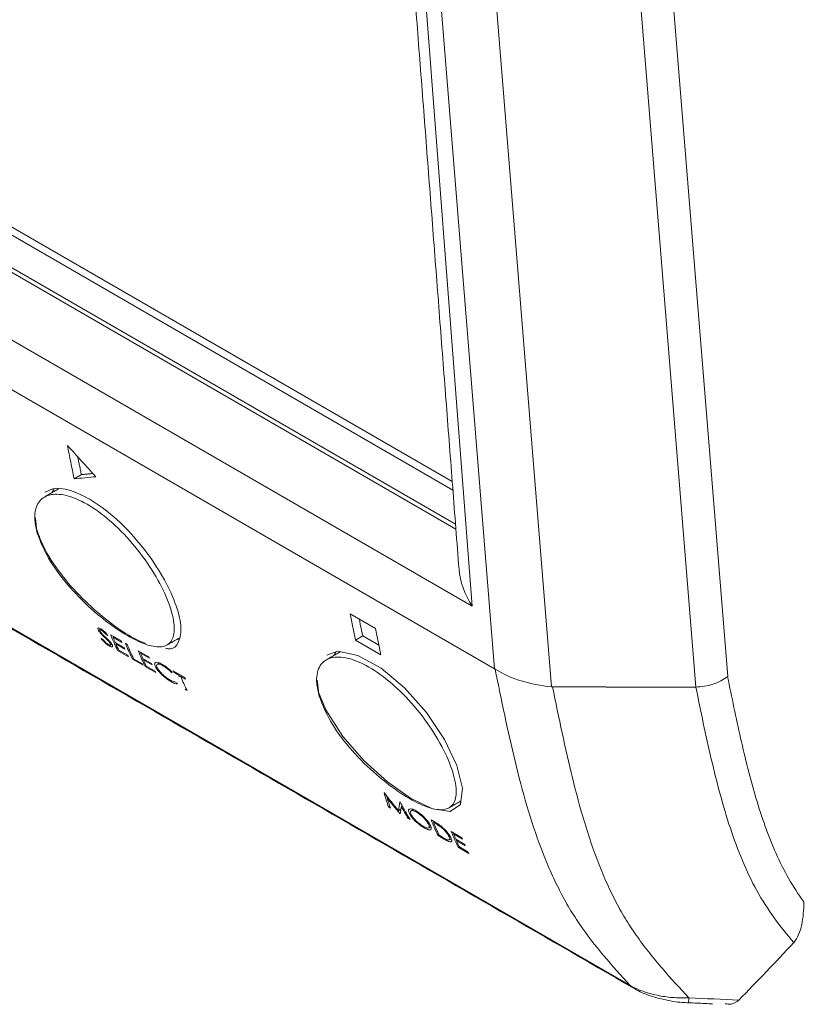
# Model space of a CAD drawing. Header units: millimetres. Extents: x 114 to 390, y 38 to 250.
# Tile 3 of 22: x 279 to 299, y 56 to 81. Entities that reach past the tile are written whole.
import ezdxf

# ---------------------------------------------------------------- set-up
doc = ezdxf.new("R2010")
doc.units = ezdxf.units.MM

msp = doc.modelspace()

# ---------------------------------------------------------------- linework, layer by layer
at = {"color": 7, "linetype": 'Continuous', "lineweight": 15}
for p, q in [((265.5366, 83.5198), (290.0526, 69.367)), ((265.7134, 83.6218), (290.0361, 69.5806)), ((289.2247, 83.5225), (290.5387, 66.4521)), ((291.0986, 64.8849), (289.6102, 83.3)), ((264.7268, 83.0523), (290.1279, 68.3885)), ((264.8295, 83.1116), (290.1183, 68.5127)), ((291.0287, 82.9326), (292.524, 64.4312)), ((295.4853, 82.7621), (296.9459, 64.6905)), ((296.1451, 64.4275), (294.6747, 82.6206)), ((290.5387, 66.4521), (263.3151, 82.168)), ((291.0986, 64.8849), (262.9557, 81.1314)), ((266.0401, 73.3773), (294.5026, 56.9463)), ((280.7334, 69.7527), (280.5525, 69.6482)), ((288.1116, 65.8943), (287.4747, 66.2619)), ((281.2224, 65.8874), (281.1597, 65.8511)), ((281.2395, 65.7782), (281.2218, 65.768)), ((281.3331, 65.6835), (281.3175, 65.6745)), ((281.7371, 65.5824), (281.468, 65.7377)), ((281.5516, 65.6895), (281.5277, 65.6757)), ((281.5277, 65.6757), (281.7508, 65.5468)), ((287.7898, 65.7084), (287.6089, 65.6039)), ((288.1968, 65.4734), (287.7898, 65.7084)), ((281.46, 65.4806), (281.4271, 65.4616)), ((281.4758, 65.5332), (281.4571, 65.5224)), ((281.8054, 65.415), (281.5839, 65.5429)), ((281.6222, 65.5208), (281.5994, 65.5076)), ((281.5994, 65.5076), (281.821, 65.3797)), ((281.8842, 65.4975), (281.839, 65.5235)), ((287.6089, 65.6039), (288.2457, 65.2363)), ((281.669, 65.3584), (281.6436, 65.3437)), ((281.6436, 65.3437), (281.9129, 65.1883)), ((281.8954, 65.2232), (281.6718, 65.3524)), ((282.4279, 65.1836), (282.1588, 65.3389)), ((282.2424, 65.2907), (282.2185, 65.2769)), ((282.2185, 65.2769), (282.4416, 65.148)), ((282.0401, 65.1443), (282.0146, 65.1296)), ((282.0146, 65.1296), (282.284, 64.9741)), ((282.2664, 65.0091), (282.0427, 65.1382)), ((282.4962, 65.0162), (282.2747, 65.1442)), ((282.313, 65.122), (282.2902, 65.1088)), ((282.2902, 65.1088), (282.5118, 64.9809)), ((282.3598, 64.9596), (282.3344, 64.9449)), ((282.3344, 64.9449), (282.6037, 64.7895)), ((282.5862, 64.8245), (282.3626, 64.9536)), ((282.632, 64.9333), (282.6039, 64.9171)), ((283.3297, 64.663), (283.0355, 64.8328)), ((283.0739, 64.8107), (283.05, 64.7969)), ((283.05, 64.7969), (283.1772, 64.7234)), ((283.2011, 64.7372), (283.1772, 64.7234)), ((283.2462, 64.7112), (283.2223, 64.6974)), ((283.2223, 64.6974), (283.3442, 64.627)), ((283.0028, 64.5796), (282.9789, 64.5658)), ((283.3651, 64.3805), (283.3386, 64.3652)), ((283.3386, 64.3652), (283.3837, 64.3392)), ((288.3343, 61.7739), (288.3284, 61.7773)), ((288.4213, 61.6638), (288.4017, 61.6525)), ((288.7314, 61.5447), (288.725, 61.5483)), ((288.4713, 61.4387), (288.4397, 61.4205)), ((288.4397, 61.4205), (288.4859, 61.3938)), ((288.7485, 61.3632), (288.6868, 61.3276)), ((288.734, 61.2669), (288.7199, 61.2587)), ((288.7199, 61.2587), (288.7318, 61.2518)), ((288.7832, 61.4488), (288.7592, 61.4349)), ((289.0025, 61.2541), (288.9736, 61.2374)), ((288.9543, 61.1489), (288.9322, 61.1361)), ((288.9322, 61.1361), (288.9769, 61.1103)), ((289.6086, 61.0383), (289.5049, 61.0981)), ((289.5885, 61.0499), (289.5646, 61.0361)), ((289.5646, 61.0361), (289.6137, 61.0077)), ((289.706, 60.7188), (289.6805, 60.7041)), ((290.2793, 60.6511), (290.0102, 60.8064)), ((290.0938, 60.7582), (290.0699, 60.7444)), ((290.0699, 60.7444), (290.293, 60.6155)), ((289.6805, 60.7041), (289.8345, 60.6152)), ((289.7524, 60.6875), (289.7087, 60.7128)), ((289.8574, 60.6284), (289.8345, 60.6152)), ((290.3476, 60.4837), (290.1261, 60.6116)), ((290.1644, 60.5895), (290.1416, 60.5763)), ((290.1416, 60.5763), (290.3632, 60.4484)), ((290.2112, 60.4271), (290.1858, 60.4124)), ((290.1858, 60.4124), (290.4551, 60.257)), ((290.4376, 60.2919), (290.214, 60.4211))]:
    msp.add_line(p, q, dxfattribs=at)
at = {"color": 7, "linetype": 'Continuous', "lineweight": 15, "flags": 128}
msp.add_lwpolyline([(286.8909, 65.227), (287.1621, 65.3249), (287.6694, 65.2205), (288.2497, 64.9005), (288.8407, 64.4058), (289.3864, 63.7901), (289.8375, 63.1168), (290.1521, 62.4581), (290.2965, 61.8897), (290.2449, 61.4851), (289.9852, 61.3051), (289.5425, 61.3715), (288.9924, 61.6427), (288.4084, 62.054), (287.827, 62.5744), (287.2877, 63.1891), (286.8635, 63.856), (286.6851, 64.2958), (286.6851, 64.2958)], dxfattribs=at)
at = {"color": 7, "linetype": 'Continuous', "lineweight": 15}
msp.add_arc((302.4741, 56.3233), 6.5127, 177.23934, 178.33022, dxfattribs=at)
msp.add_arc((302.4741, 56.3233), 6.5127, 177.23934, 178.33022, dxfattribs=at)
msp.add_ellipse((291.2433, 66.9281), major_axis=(-0.7533, 1.1962), ratio=0.6012911, start_param=0.8509107, end_param=1.5901043, dxfattribs=at)
for points, degree in [([(288.9336, 83.9033), (290.2058, 67.3761)], 1), ([(266.123, 73.31), (294.5855, 56.879)], 1), ([(280.3825, 70.4849), (280.4379, 70.2046), (280.4942, 69.9253), (280.5525, 69.6482)], 3), ([(280.3825, 70.4849), (280.6203, 70.2234), (280.8584, 69.962), (281.0969, 69.7009)], 3), ([(280.6422, 70.1998), (280.7334, 69.7527)], 1), ([(281.0969, 69.7009), (280.9149, 69.6831), (280.7334, 69.6655), (280.5525, 69.6482)], 3), ([(280.7334, 69.7527), (281.0241, 69.7807)], 1), ([(280.158, 69.3932), (279.8103, 69.1925)], 1), ([(280.0018, 69.303), (280.042, 69.3893)], 1), ([(279.614, 68.3778), (279.5787, 68.6814)], 1), ([(287.4747, 66.2619), (287.5186, 66.0416), (287.5631, 65.8221), (287.6089, 65.6039)], 3), ([(287.7898, 65.7084), (287.7036, 66.1298)], 1), ([(281.2315, 65.8816), (281.198, 65.8623)], 1), ([(281.2218, 65.768), (281.251, 65.7365), (281.2844, 65.7054), (281.3175, 65.6745)], 3), ([(281.3575, 65.7349), (281.3712, 65.7293), (281.385, 65.7238), (281.3988, 65.7182)], 3), ([(281.468, 65.7377), (281.5224, 65.6021), (281.5809, 65.4708), (281.6436, 65.3437)], 3), ([(281.5839, 65.5429), (281.5647, 65.5867), (281.5459, 65.631), (281.5277, 65.6757)], 3), ([(282.8865, 65.4836), (283.1852, 65.6561)], 1), ([(288.1116, 65.8943), (288.1554, 65.674), (288.2, 65.4545), (288.2457, 65.2363)], 3), ([(281.2688, 65.6283), (281.2561, 65.6326), (281.2435, 65.637), (281.2308, 65.6414)], 3), ([(281.464, 65.4806), (281.4991, 65.5009)], 1), ([(281.6718, 65.3524), (281.647, 65.4034), (281.6229, 65.4552), (281.5994, 65.5076)], 3), ([(281.7508, 65.5468), (281.7462, 65.5586), (281.7416, 65.5705), (281.7371, 65.5824)], 3), ([(281.821, 65.3797), (281.8158, 65.3914), (281.8106, 65.4032), (281.8054, 65.415)], 3), ([(281.839, 65.5235), (281.8934, 65.388), (281.9519, 65.2566), (282.0146, 65.1296)], 3), ([(282.0427, 65.1382), (281.9864, 65.2544), (281.9336, 65.3742), (281.8842, 65.4975)], 3), ([(283.1811, 65.6245), (283.1413, 65.6308)], 1), ([(281.9129, 65.1883), (281.907, 65.1999), (281.9012, 65.2116), (281.8954, 65.2232)], 3), ([(282.1588, 65.3389), (282.2132, 65.2033), (282.2717, 65.072), (282.3344, 64.9449)], 3), ([(282.2747, 65.1442), (282.2555, 65.1879), (282.2367, 65.2322), (282.2185, 65.2769)], 3), ([(282.4416, 65.148), (282.437, 65.1599), (282.4324, 65.1717), (282.4279, 65.1836)], 3), ([(287.2291, 65.3112), (286.8814, 65.1104)], 1), ([(287.0729, 65.221), (287.1131, 65.3072)], 1), ([(282.284, 64.9741), (282.2781, 64.9857), (282.2722, 64.9974), (282.2664, 65.0091)], 3), ([(282.3626, 64.9536), (282.3378, 65.0046), (282.3136, 65.0564), (282.2902, 65.1088)], 3), ([(282.5118, 64.9809), (282.5065, 64.9927), (282.5014, 65.0044), (282.4962, 65.0162)], 3), ([(282.6929, 65.0314), (282.6368, 64.999)], 1), ([(282.6037, 64.7895), (282.5978, 64.8011), (282.592, 64.8128), (282.5862, 64.8245)], 3), ([(282.999, 64.7873), (283.0024, 64.7937), (283.0058, 64.8001), (283.0093, 64.8066)], 3), ([(283.0355, 64.8328), (283.0403, 64.8208), (283.0451, 64.8088), (283.05, 64.7969)], 3), ([(283.1772, 64.7234), (283.1933, 64.6877)], 1), ([(283.3837, 64.3392), (283.3264, 64.4551), (283.2726, 64.5744), (283.2223, 64.6974)], 3), ([(291.1118, 64.8769), (291.1073, 64.8797), (291.1029, 64.8824), (291.0986, 64.8849)], 3), ([(283.1464, 64.5041), (283.1304, 64.5207), (283.1144, 64.5373), (283.0984, 64.5539)], 3), ([(283.3442, 64.627), (283.3393, 64.639), (283.3345, 64.6509), (283.3297, 64.663)], 3), ([(286.6851, 64.2958), (286.6498, 64.5994)], 1), ([(292.524, 64.4312), (292.5336, 64.4306), (292.5433, 64.4301), (292.5529, 64.4296)], 3), ([(292.5529, 64.4296), (292.5433, 64.4301), (292.5336, 64.4306), (292.524, 64.4312)], 3), ([(292.5529, 64.4297), (293.7504, 64.429), (294.948, 64.4282), (296.1455, 64.4275)], 3), ([(296.1455, 64.4275), (294.948, 64.428), (293.7505, 64.4288), (292.5529, 64.4296)], 3), ([(288.3284, 61.7773), (288.3611, 61.6543), (288.3982, 61.5353), (288.4397, 61.4205)], 3), ([(288.6868, 61.3276), (288.567, 61.4732), (288.4496, 61.622), (288.3343, 61.7739)], 3), ([(288.4859, 61.3938), (288.4555, 61.4778), (288.4274, 61.564), (288.4017, 61.6525)], 3), ([(288.4017, 61.6525), (288.506, 61.5187), (288.612, 61.3874), (288.7199, 61.2587)], 3), ([(288.725, 61.5483), (288.7089, 61.4724), (288.6961, 61.3988), (288.6868, 61.3276)], 3), ([(289.9576, 61.4016), (290.2562, 61.574)], 1), ([(290.2522, 61.5425), (290.2124, 61.5487)], 1), ([(288.7318, 61.2518), (288.7385, 61.3111), (288.7476, 61.3721), (288.7592, 61.4349)], 3), ([(289.0596, 61.3558), (289.005, 61.3244)], 1), ([(289.5049, 61.0981), (289.5593, 60.9625), (289.6178, 60.8312), (289.6805, 60.7041)], 3), ([(289.7087, 60.7128), (289.6578, 60.8176), (289.6098, 60.9254), (289.5646, 61.0361)], 3), ([(289.446, 60.898), (289.5007, 60.9295)], 1), ([(290.0102, 60.8064), (290.0646, 60.6708), (290.1231, 60.5395), (290.1858, 60.4124)], 3), ([(290.1261, 60.6116), (290.1069, 60.6554), (290.0881, 60.6997), (290.0699, 60.7444)], 3), ([(289.9614, 60.5968), (290.0102, 60.625)], 1), ([(290.214, 60.4211), (290.1892, 60.4721), (290.165, 60.5239), (290.1416, 60.5763)], 3), ([(290.293, 60.6155), (290.2884, 60.6273), (290.2838, 60.6392), (290.2793, 60.6511)], 3), ([(290.3632, 60.4484), (290.358, 60.4601), (290.3528, 60.4719), (290.3476, 60.4837)], 3), ([(290.4551, 60.257), (290.4492, 60.2686), (290.4434, 60.2803), (290.4376, 60.2919)], 3), ([(295.9689, 56.6369), (296.3872, 56.6176), (296.8055, 56.5986), (297.2238, 56.5797)], 3), ([(295.9689, 56.6369), (296.3872, 56.6176), (296.8055, 56.5986), (297.2238, 56.5797)], 3)]:
    msp.add_open_spline(points, degree=degree, dxfattribs=at)
for points, knots in [([(279.8199, 69.309), (279.9027, 69.3525), (280.0953, 69.4537), (280.5842, 69.3369), (281.1735, 69.0152), (281.7792, 68.5067), (282.3357, 67.8765), (282.7948, 67.1874), (283.1125, 66.5162), (283.2618, 65.9332), (283.1968, 65.5427), (283.0496, 65.3615), (282.8714, 65.393), (282.8493, 65.3969)], [0, 0, 0, 0, 0.075069, 0.1743687, 0.2716867, 0.3682135, 0.465224, 0.5638701, 0.6650531, 0.7693322, 0.8765227, 0.9846612, 1, 1, 1, 1]), ([(279.6278, 68.2837), (279.7076, 68.0786), (279.8671, 67.6684), (280.3624, 66.9949), (280.9676, 66.3756), (281.6019, 65.8772), (282.1621, 65.5529), (282.6044, 65.4111), (282.916, 65.4534), (283.0782, 65.6947), (283.0637, 66.141), (282.8566, 66.7536), (282.4735, 67.4461), (281.9612, 68.117), (281.3819, 68.6814), (280.7999, 69.0799), (280.2754, 69.2779), (279.8599, 69.262), (279.6019, 69.0355), (279.5345, 68.6806), (279.6018, 68.3945), (279.6278, 68.2837)], [0, 0, 0, 0, 0.0572754, 0.1145486, 0.1715631, 0.2257926, 0.2761616, 0.3247498, 0.3747375, 0.428066, 0.4844606, 0.5418672, 0.5983615, 0.6531602, 0.7063129, 0.7582338, 0.8095318, 0.8608998, 0.912993, 0.9663325, 1, 1, 1, 1]), ([(282.3402, 65.5183), (282.2047, 65.5786), (281.9013, 65.7136), (281.3325, 66.123), (280.7318, 66.6568), (280.1832, 67.2824), (279.7933, 67.8835), (279.6664, 68.2334), (279.614, 68.3778)], [0, 0, 0, 0, 0.1386193, 0.3103374, 0.4832369, 0.6666868, 0.8624022, 1, 1, 1, 1]), ([(281.2229, 65.8871), (281.2066, 65.8963), (281.1913, 65.9036), (281.1673, 65.9099), (281.1584, 65.9091), (281.1471, 65.9019), (281.1449, 65.8951), (281.1477, 65.8763), (281.1529, 65.8641), (281.1597, 65.8511)], [0, 0, 0, 0, 0.25, 0.25, 0.5, 0.5, 0.75, 0.75, 1, 1, 1, 1]), ([(281.1597, 65.8511), (281.1642, 65.8431), (281.1691, 65.8348), (281.1751, 65.826), (281.1805, 65.8181), (281.1866, 65.8098), (281.1933, 65.8014), (281.202, 65.7905), (281.2116, 65.7793), (281.2218, 65.768)], [0, 0, 0, 0, 0.0000845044, 0.0000845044, 0.0000845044, 0.00016070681, 0.00016070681, 0.00016070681, 0.00025920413, 0.00025920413, 0.00025920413, 0.00025920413]), ([(281.2032, 65.8276), (281.1995, 65.835), (281.196, 65.8423), (281.1933, 65.854), (281.1938, 65.8587), (281.1994, 65.8639), (281.2044, 65.8645), (281.2186, 65.861), (281.2278, 65.8564), (281.2374, 65.8511)], [0, 0, 0, 0, 0.25, 0.25, 0.5, 0.5, 0.75, 0.75, 1, 1, 1, 1]), ([(281.2515, 65.764), (281.2415, 65.7753), (281.2319, 65.7864), (281.2153, 65.808), (281.2087, 65.8181), (281.2032, 65.8276)], [0, 0, 0, 0, 0.5, 0.5, 1, 1, 1, 1]), ([(281.3988, 65.7182), (281.3775, 65.747), (281.3533, 65.7775), (281.3069, 65.8237), (281.29, 65.839), (281.2561, 65.8661), (281.2389, 65.8777), (281.2229, 65.8871)], [0, 0, 0, 0, 0.5, 0.5, 0.75, 0.75, 1, 1, 1, 1]), ([(281.2374, 65.8511), (281.2483, 65.8444), (281.2598, 65.8365), (281.2829, 65.8175), (281.2942, 65.807), (281.3257, 65.7757), (281.3427, 65.7547), (281.3575, 65.7349)], [0, 0, 0, 0, 0.25, 0.25, 0.5, 0.5, 1, 1, 1, 1]), ([(281.3398, 65.6771), (281.3322, 65.6843), (281.3246, 65.6914), (281.3171, 65.6986), (281.3058, 65.7094), (281.2946, 65.7202), (281.2836, 65.731), (281.2724, 65.742), (281.2615, 65.7531), (281.2515, 65.764)], [0, 0, 0, 0, 0.00006303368, 0.00006303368, 0.00006303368, 0.0001577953, 0.0001577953, 0.0001577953, 0.0002536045, 0.0002536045, 0.0002536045, 0.0002536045]), ([(281.3175, 65.6745), (281.3458, 65.6484), (281.374, 65.6217), (281.4115, 65.5824), (281.4227, 65.5696), (281.4428, 65.5446), (281.4504, 65.5332), (281.4571, 65.5224)], [0, 0, 0, 0, 0.5, 0.5, 0.75, 0.75, 1, 1, 1, 1]), ([(281.5004, 65.499), (281.4926, 65.5117), (281.4836, 65.5249), (281.4607, 65.5539), (281.4477, 65.5691), (281.4055, 65.615), (281.3726, 65.6464), (281.3398, 65.6771)], [0, 0, 0, 0, 0.25, 0.25, 0.5, 0.5, 1, 1, 1, 1]), ([(281.2308, 65.6414), (281.2426, 65.6262), (281.255, 65.6108), (281.2831, 65.5791), (281.299, 65.5624), (281.3338, 65.5297), (281.3528, 65.5133), (281.3906, 65.4845), (281.4095, 65.4721), (281.4271, 65.4616)], [0, 0, 0, 0, 0.25, 0.25, 0.5, 0.5, 0.75, 0.75, 1, 1, 1, 1]), ([(281.4117, 65.4953), (281.3989, 65.5029), (281.385, 65.5122), (281.3572, 65.5338), (281.3433, 65.5459), (281.3056, 65.5822), (281.2859, 65.6059), (281.2688, 65.6283)], [0, 0, 0, 0, 0.25, 0.25, 0.5, 0.5, 1, 1, 1, 1]), ([(281.4571, 65.5224), (281.4628, 65.5124), (281.4671, 65.5034), (281.4702, 65.4891), (281.4689, 65.484), (281.4611, 65.4785), (281.455, 65.4777), (281.4368, 65.4823), (281.4249, 65.4879), (281.4117, 65.4953)], [0, 0, 0, 0, 0.25, 0.25, 0.5, 0.5, 0.75, 0.75, 1, 1, 1, 1]), ([(281.4271, 65.4616), (281.4369, 65.4562), (281.4466, 65.451), (281.4637, 65.4433), (281.4715, 65.4405), (281.4923, 65.435), (281.5026, 65.4352), (281.5151, 65.4428), (281.5173, 65.4503), (281.5154, 65.4654), (281.5138, 65.4711), (281.5085, 65.4841), (281.5045, 65.4915), (281.5004, 65.499)], [0, 0, 0, 0, 0.125, 0.125, 0.25, 0.25, 0.5, 0.5, 0.75, 0.75, 0.875, 0.875, 1, 1, 1, 1]), ([(286.6989, 64.2017), (286.7786, 63.9966), (286.9382, 63.5864), (287.4335, 62.9129), (288.0386, 62.2935), (288.673, 61.7952), (289.2332, 61.4709), (289.6755, 61.329), (289.987, 61.3713), (290.1492, 61.6127), (290.1347, 62.0589), (289.9277, 62.6716), (289.5446, 63.364), (289.0323, 64.035), (288.453, 64.5994), (287.871, 64.9979), (287.3464, 65.1958), (286.9309, 65.1799), (286.673, 64.9534), (286.6056, 64.5985), (286.6728, 64.3124), (286.6989, 64.2017)], [0, 0, 0, 0, 0.0572754, 0.1145486, 0.1715631, 0.2257926, 0.2761616, 0.3247498, 0.3747375, 0.428066, 0.4844606, 0.5418672, 0.5983615, 0.6531602, 0.7063129, 0.7582338, 0.8095318, 0.8608998, 0.9129931, 0.9663325, 1, 1, 1, 1]), ([(282.767, 64.9957), (282.7466, 65.0074), (282.727, 65.0179), (282.6904, 65.0346), (282.6731, 65.0412), (282.6277, 65.0537), (282.6049, 65.0529), (282.5761, 65.0364), (282.5692, 65.0212), (282.5741, 64.9775), (282.5861, 64.9487), (282.6039, 64.9171)], [0, 0, 0, 0, 0.125, 0.125, 0.25, 0.25, 0.5, 0.5, 0.75, 0.75, 1, 1, 1, 1]), ([(282.6039, 64.9171), (282.6215, 64.8866), (282.6443, 64.8534), (282.6904, 64.7995), (282.7071, 64.7813), (282.7438, 64.7441), (282.7637, 64.7255), (282.784, 64.7072)], [0, 0, 0, 0, 0.5, 0.5, 0.75, 0.75, 1, 1, 1, 1]), ([(282.6477, 64.893), (282.6332, 64.9191), (282.6237, 64.9422), (282.6197, 64.9787), (282.6244, 64.9917), (282.6481, 65.0057), (282.6671, 65.0058), (282.7038, 64.9965), (282.7174, 64.9916), (282.7471, 64.9786), (282.7636, 64.9699), (282.7804, 64.9603)], [0, 0, 0, 0, 0.25, 0.25, 0.5, 0.5, 0.75, 0.75, 0.875, 0.875, 1, 1, 1, 1]), ([(283.0093, 64.8066), (282.9702, 64.8436), (282.9306, 64.8797), (282.8678, 64.9293), (282.8471, 64.9445), (282.8061, 64.9723), (282.7864, 64.9843), (282.767, 64.9957)], [0, 0, 0, 0, 0.5, 0.5, 0.75, 0.75, 1, 1, 1, 1]), ([(282.7804, 64.9603), (282.798, 64.9499), (282.8158, 64.9389), (282.853, 64.9131), (282.8716, 64.8991), (282.9089, 64.8693), (282.9277, 64.8533), (282.964, 64.8208), (282.9816, 64.8041), (282.999, 64.7873)], [0, 0, 0, 0, 0.25, 0.25, 0.5, 0.5, 0.75, 0.75, 1, 1, 1, 1]), ([(282.9534, 64.6053), (282.9249, 64.6221), (282.8948, 64.6415), (282.8325, 64.6879), (282.8013, 64.7139), (282.7443, 64.7676), (282.7188, 64.7951), (282.6767, 64.8467), (282.6606, 64.8707), (282.6477, 64.893)], [0, 0, 0, 0, 0.25, 0.25, 0.5, 0.5, 0.75, 0.75, 1, 1, 1, 1]), ([(282.784, 64.7072), (282.8002, 64.6929), (282.8164, 64.679), (282.8494, 64.6526), (282.866, 64.64), (282.9163, 64.6038), (282.9481, 64.5839), (282.9789, 64.5658)], [0, 0, 0, 0, 0.25, 0.25, 0.5, 0.5, 1, 1, 1, 1]), ([(291.1118, 64.8769), (291.304, 64.7548), (291.5207, 64.6576), (292.0033, 64.5077), (292.2576, 64.459), (292.524, 64.4312)], [0, 0, 0, 0, 0.5, 0.5, 1, 1, 1, 1]), ([(294.5026, 56.9463), (294.2762, 57.1904), (294.0529, 57.4371), (293.6222, 57.9499), (293.4162, 58.2153), (293.1272, 58.6375), (293.0345, 58.7821), (292.8592, 59.0798), (292.7766, 59.2329), (292.6178, 59.5483), (292.5415, 59.7108), (292.3971, 60.0426), (292.3285, 60.2124), (292.0024, 61.0762), (291.7939, 61.8119), (291.4283, 63.3233), (291.2706, 64.0998), (291.1118, 64.8769)], [0, 0, 0, 0, 0.125, 0.125, 0.25, 0.25, 0.3125, 0.3125, 0.375, 0.375, 0.4375, 0.4375, 0.5, 0.5, 0.75, 0.75, 1, 1, 1, 1]), ([(294.5026, 56.9463), (294.2762, 57.1904), (294.0529, 57.4371), (293.6222, 57.9499), (293.4162, 58.2153), (293.1272, 58.6375), (293.0345, 58.7821), (292.8592, 59.0798), (292.7766, 59.2329), (292.6178, 59.5483), (292.5415, 59.7108), (292.3971, 60.0426), (292.3285, 60.2124), (292.0024, 61.0762), (291.7939, 61.8119), (291.4283, 63.3233), (291.2706, 64.0998), (291.1118, 64.8769)], [0, 0, 0, 0, 0.125, 0.125, 0.25, 0.25, 0.3125, 0.3125, 0.375, 0.375, 0.4375, 0.4375, 0.5, 0.5, 0.75, 0.75, 1, 1, 1, 1]), ([(291.1118, 64.8769), (291.304, 64.7548), (291.5207, 64.6576), (292.0033, 64.5077), (292.2576, 64.459), (292.524, 64.4312)], [0, 0, 0, 0, 0.5, 0.5, 1, 1, 1, 1]), ([(296.9421, 64.6882), (296.8363, 64.6097), (296.709, 64.545), (296.435, 64.4553), (296.2885, 64.4303), (296.1459, 64.4275)], [0, 0, 0, 0, 0.5, 0.5, 1, 1, 1, 1]), ([(296.9421, 64.6882), (296.8363, 64.6097), (296.709, 64.545), (296.435, 64.4553), (296.2885, 64.4303), (296.1459, 64.4275)], [0, 0, 0, 0, 0.5, 0.5, 1, 1, 1, 1]), ([(296.9421, 64.6882), (297.0474, 64.1711), (297.1537, 63.6548), (297.3851, 62.6366), (297.5099, 62.1338), (297.7986, 61.1614), (297.9624, 60.6933), (298.2558, 60.0353), (298.3619, 59.8238), (298.5951, 59.4201), (298.7213, 59.2273), (298.8548, 59.0442)], [0, 0, 0, 0, 0.25, 0.25, 0.5, 0.5, 0.75, 0.75, 0.875, 0.875, 1, 1, 1, 1]), ([(296.9421, 64.6882), (297.0474, 64.1711), (297.1537, 63.6548), (297.3851, 62.6366), (297.5099, 62.1338), (297.7986, 61.1614), (297.9624, 60.6933), (298.2558, 60.0353), (298.3619, 59.8238), (298.5951, 59.4201), (298.7213, 59.2273), (298.8548, 59.0442)], [0, 0, 0, 0, 0.25, 0.25, 0.5, 0.5, 0.75, 0.75, 0.875, 0.875, 1, 1, 1, 1]), ([(283.0984, 64.5539), (283.0821, 64.5536), (283.0632, 64.5561), (283.0264, 64.5689), (283.0131, 64.5744), (282.9845, 64.5881), (282.9691, 64.5965), (282.9534, 64.6053)], [0, 0, 0, 0, 0.5, 0.5, 0.75, 0.75, 1, 1, 1, 1]), ([(282.9789, 64.5658), (283.0148, 64.5454), (283.0496, 64.5272), (283.1045, 64.5082), (283.1263, 64.5053), (283.1464, 64.5041)], [0, 0, 0, 0, 0.5, 0.5, 1, 1, 1, 1]), ([(292.5529, 64.4296), (292.7102, 63.6611), (292.8672, 62.8941), (293.2346, 61.4028), (293.4448, 60.6782), (293.7758, 59.8298), (293.8454, 59.6636), (293.9924, 59.3387), (294.0699, 59.18), (294.2309, 58.8724), (294.3154, 58.7231), (294.495, 58.4329), (294.5897, 58.292), (294.7846, 58.018), (294.8848, 57.8849), (295.0918, 57.6238), (295.198, 57.4962), (295.5216, 57.1199), (295.7443, 56.8776), (295.9689, 56.6369)], [0, 0, 0, 0, 0.25, 0.25, 0.5, 0.5, 0.5625, 0.5625, 0.625, 0.625, 0.6875, 0.6875, 0.75, 0.75, 0.8125, 0.8125, 0.875, 0.875, 1, 1, 1, 1]), ([(292.5529, 64.4296), (292.7102, 63.6611), (292.8672, 62.8941), (293.2346, 61.4028), (293.4448, 60.6782), (293.7758, 59.8298), (293.8454, 59.6636), (293.9924, 59.3387), (294.0699, 59.18), (294.2309, 58.8724), (294.3154, 58.7231), (294.495, 58.4329), (294.5897, 58.292), (294.7846, 58.018), (294.8848, 57.8849), (295.0918, 57.6238), (295.198, 57.4962), (295.5216, 57.1199), (295.7443, 56.8776), (295.9689, 56.6369)], [0, 0, 0, 0, 0.25, 0.25, 0.5, 0.5, 0.5625, 0.5625, 0.625, 0.625, 0.6875, 0.6875, 0.75, 0.75, 0.8125, 0.8125, 0.875, 0.875, 1, 1, 1, 1]), ([(298.6007, 58.0236), (298.4314, 58.2225), (298.2669, 58.4271), (297.9554, 58.8575), (297.8092, 59.0854), (297.5428, 59.5646), (297.4232, 59.817), (297.2035, 60.3398), (297.1035, 60.6104), (296.8269, 61.444), (296.673, 62.0283), (296.3942, 63.2161), (296.2693, 63.8212), (296.1459, 64.4275)], [0, 0, 0, 0, 0.125, 0.125, 0.25, 0.25, 0.375, 0.375, 0.5, 0.5, 0.75, 0.75, 1, 1, 1, 1]), ([(298.6007, 58.0236), (298.4314, 58.2225), (298.2669, 58.4271), (297.9554, 58.8575), (297.8092, 59.0854), (297.5428, 59.5646), (297.4232, 59.817), (297.2035, 60.3398), (297.1035, 60.6104), (296.8269, 61.444), (296.673, 62.0283), (296.3942, 63.2161), (296.2693, 63.8212), (296.1459, 64.4275)], [0, 0, 0, 0, 0.125, 0.125, 0.25, 0.25, 0.375, 0.375, 0.5, 0.5, 0.75, 0.75, 1, 1, 1, 1]), ([(288.7314, 61.5447), (288.7815, 61.4488), (288.8619, 61.3024), (288.9463, 61.1604), (288.9769, 61.1103)], [0.614994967, 0.614994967, 0.614994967, 0.614994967, 0.652575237, 0.673422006, 0.673422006, 0.673422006, 0.673422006]), ([(288.7592, 61.4349), (288.7863, 61.3855), (288.8429, 61.2848), (288.9016, 61.1863), (288.9322, 61.1361)], [0.632863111, 0.632863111, 0.632863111, 0.632863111, 0.652575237, 0.673422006, 0.673422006, 0.673422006, 0.673422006]), ([(289.1318, 61.3214), (289.1114, 61.333), (289.0918, 61.3434), (289.0553, 61.36), (289.0382, 61.3663), (288.9927, 61.3786), (288.9697, 61.3779), (288.9418, 61.3604), (288.937, 61.3432), (288.942, 61.3092), (288.9457, 61.2964), (288.9569, 61.2685), (288.9648, 61.2532), (288.9736, 61.2374)], [0, 0, 0, 0, 0.125, 0.125, 0.25, 0.25, 0.5, 0.5, 0.75, 0.75, 0.875, 0.875, 1, 1, 1, 1]), ([(288.9736, 61.2374), (288.9889, 61.2112), (289.0069, 61.184), (289.0549, 61.1239), (289.0842, 61.092), (289.1501, 61.0287), (289.1866, 60.9975), (289.2409, 60.9567), (289.259, 60.9439), (289.2946, 60.9205), (289.3115, 60.9103), (289.3283, 60.9004)], [0, 0, 0, 0, 0.25, 0.25, 0.5, 0.5, 0.75, 0.75, 0.875, 0.875, 1, 1, 1, 1]), ([(289.0174, 61.2132), (289.0024, 61.24), (288.9929, 61.2635), (288.9878, 61.3014), (288.9914, 61.3158), (289.0149, 61.3307), (289.034, 61.3312), (289.086, 61.3168), (289.1181, 61.3014), (289.1526, 61.2817)], [0, 0, 0, 0, 0.25, 0.25, 0.5, 0.5, 0.75, 0.75, 1, 1, 1, 1]), ([(289.3044, 60.939), (289.2773, 60.9549), (289.2494, 60.9729), (289.1899, 61.0177), (289.1603, 61.0432), (289.1074, 61.0945), (289.0841, 61.1205), (289.045, 61.1691), (289.0298, 61.1919), (289.0174, 61.2132)], [0, 0, 0, 0, 0.25, 0.25, 0.5, 0.5, 0.75, 0.75, 1, 1, 1, 1]), ([(289.4761, 60.9811), (289.4612, 61.007), (289.4437, 61.0343), (289.3969, 61.095), (289.3684, 61.1272), (289.3048, 61.1914), (289.2702, 61.2229), (289.2174, 61.2647), (289.1999, 61.2776), (289.1653, 61.3013), (289.1484, 61.3116), (289.1318, 61.3214)], [0, 0, 0, 0, 0.25, 0.25, 0.5, 0.5, 0.75, 0.75, 0.875, 0.875, 1, 1, 1, 1]), ([(289.1526, 61.2817), (289.1759, 61.268), (289.2004, 61.2521), (289.2498, 61.2146), (289.2748, 61.1929), (289.2986, 61.1708)], [0, 0, 0, 0, 0.5, 0.5, 1, 1, 1, 1]), ([(289.2986, 61.1708), (289.3135, 61.1565), (289.3279, 61.1424), (289.3543, 61.114), (289.3668, 61.0997), (289.3999, 61.0583), (289.4161, 61.0332), (289.4297, 61.0098)], [0, 0, 0, 0, 0.25, 0.25, 0.5, 0.5, 1, 1, 1, 1]), ([(289.4297, 61.0098), (289.4446, 60.9826), (289.4547, 60.9589), (289.4613, 60.9212), (289.4584, 60.907), (289.4379, 60.8917), (289.4199, 60.8913), (289.3828, 60.9014), (289.3692, 60.9064), (289.3388, 60.9201), (289.3219, 60.9291), (289.3044, 60.939)], [0, 0, 0, 0, 0.25, 0.25, 0.5, 0.5, 0.75, 0.75, 0.875, 0.875, 1, 1, 1, 1]), ([(289.3283, 60.9004), (289.3488, 60.8887), (289.3684, 60.8781), (289.4044, 60.8614), (289.4211, 60.855), (289.4649, 60.8423), (289.4851, 60.8438), (289.51, 60.8602), (289.5148, 60.8758), (289.5064, 60.9203), (289.4938, 60.9491), (289.4761, 60.9811)], [0, 0, 0, 0, 0.125, 0.125, 0.25, 0.25, 0.5, 0.5, 0.75, 0.75, 1, 1, 1, 1]), ([(289.989, 60.6758), (289.9728, 60.7041), (289.9531, 60.7342), (289.9007, 60.8013), (289.869, 60.837), (289.8158, 60.8892), (289.797, 60.9063), (289.7584, 60.9389), (289.7391, 60.9537), (289.6814, 60.9948), (289.6445, 61.0173), (289.6086, 61.0383)], [0, 0, 0, 0, 0.25, 0.25, 0.5, 0.5, 0.625, 0.625, 0.75, 0.75, 1, 1, 1, 1]), ([(289.6137, 61.0077), (289.6371, 60.9941), (289.6607, 60.9801), (289.7093, 60.9489), (289.734, 60.932), (289.7595, 60.9117)], [0, 0, 0, 0, 0.5, 0.5, 1, 1, 1, 1]), ([(289.7595, 60.9117), (289.7803, 60.8946), (289.8004, 60.8769), (289.8386, 60.8395), (289.8562, 60.8207), (289.9041, 60.7653), (289.9274, 60.7311), (289.9447, 60.7008)], [0, 0, 0, 0, 0.25, 0.25, 0.5, 0.5, 1, 1, 1, 1]), ([(289.8835, 60.6149), (289.8733, 60.6199), (289.8627, 60.6254), (289.8519, 60.6313), (289.8411, 60.6371), (289.83, 60.6434), (289.819, 60.6495), (289.7971, 60.6618), (289.7747, 60.6747), (289.7524, 60.6875)], [0, 0, 0, 0, 0.00009502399, 0.00009502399, 0.00009502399, 0.00018988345, 0.00018988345, 0.00018988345, 0.00037936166, 0.00037936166, 0.00037936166, 0.00037936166]), ([(289.8345, 60.6152), (289.8735, 60.5928), (289.9116, 60.5721), (289.9607, 60.5516), (289.9752, 60.5471), (289.9975, 60.5452), (290.0056, 60.5472), (290.0229, 60.5598), (290.0254, 60.576), (290.0175, 60.6185), (290.0056, 60.6455), (289.989, 60.6758)], [0, 0, 0, 0, 0.25, 0.25, 0.375, 0.375, 0.5, 0.5, 0.75, 0.75, 1, 1, 1, 1]), ([(289.9447, 60.7008), (289.9559, 60.6804), (289.9646, 60.6618), (289.9736, 60.6305), (289.974, 60.6176), (289.9673, 60.5986), (289.9593, 60.5928), (289.9362, 60.5951), (289.9271, 60.5973), (289.9068, 60.6044), (289.8952, 60.6096), (289.8835, 60.6149)], [0, 0, 0, 0, 0.25, 0.25, 0.5, 0.5, 0.75, 0.75, 0.875, 0.875, 1, 1, 1, 1]), ([(298.8548, 59.0442), (298.8548, 58.8399), (298.8387, 58.6476), (298.7811, 58.3843), (298.7559, 58.3001), (298.6908, 58.1476), (298.6513, 58.0793), (298.6007, 58.0236)], [0, 0, 0, 0, 0.5, 0.5, 0.75, 0.75, 1, 1, 1, 1]), ([(298.8548, 59.0442), (298.8548, 58.8399), (298.8387, 58.6476), (298.7811, 58.3843), (298.7559, 58.3001), (298.6908, 58.1476), (298.6513, 58.0793), (298.6007, 58.0236)], [0, 0, 0, 0, 0.5, 0.5, 0.75, 0.75, 1, 1, 1, 1]), ([(298.6007, 58.0236), (298.376, 57.7763), (298.1472, 57.5346), (297.687, 57.0551), (297.4554, 56.8173), (297.2238, 56.5797)], [0, 0, 0, 0, 0.5, 0.5, 1, 1, 1, 1]), ([(298.6007, 58.0236), (298.376, 57.7763), (298.1472, 57.5346), (297.687, 57.0551), (297.4554, 56.8173), (297.2238, 56.5797)], [0, 0, 0, 0, 0.5, 0.5, 1, 1, 1, 1]), ([(294.5026, 56.9463), (294.6983, 56.834), (294.923, 56.752), (295.3004, 56.6733), (295.4297, 56.6553), (295.6949, 56.6345), (295.8313, 56.6319), (295.9689, 56.6369)], [0, 0, 0, 0, 0.5, 0.5, 0.75, 0.75, 1, 1, 1, 1]), ([(294.5026, 56.9463), (294.6983, 56.834), (294.923, 56.752), (295.3004, 56.6733), (295.4297, 56.6553), (295.6949, 56.6345), (295.8313, 56.6319), (295.9689, 56.6369)], [0, 0, 0, 0, 0.5, 0.5, 0.75, 0.75, 1, 1, 1, 1]), ([(294.5861, 56.8809), (294.5952, 56.8749), (294.7208, 56.7925), (295.0083, 56.6781), (295.4499, 56.5632), (295.7803, 56.5135), (295.9518, 56.5151), (295.9648, 56.5152)], [0, 0, 0, 0, 0.02384242, 0.3285956, 0.6513367, 0.97346765, 1, 1, 1, 1]), ([(294.5861, 56.8809), (294.5952, 56.8749), (294.7208, 56.7925), (295.0083, 56.6781), (295.4499, 56.5632), (295.7803, 56.5135), (295.9518, 56.5151), (295.9648, 56.5152)], [0, 0, 0, 0, 0.02384242, 0.3285956, 0.6513367, 0.97346765, 1, 1, 1, 1]), ([(297.2238, 56.5797), (297.164, 56.5343), (297.0687, 56.4619), (296.9333, 56.4821), (296.8829, 56.4896)], [0, 0, 0, 0, 0.62686163, 1, 1, 1, 1]), ([(297.2238, 56.5797), (297.164, 56.5343), (297.0687, 56.4619), (296.9333, 56.4821), (296.8829, 56.4896)], [0, 0, 0, 0, 0.62686163, 1, 1, 1, 1]), ([(295.9641, 56.5131), (296.1, 56.5069), (296.3001, 56.4978), (296.5002, 56.4888), (296.5643, 56.4859)], [0, 0, 0, 0, 0.6793108, 1, 1, 1, 1]), ([(295.9641, 56.5131), (296.1, 56.5069), (296.3001, 56.4978), (296.5001, 56.4888), (296.5643, 56.4859)], [0, 0, 0, 0, 0.6793784, 1, 1, 1, 1])]:
    msp.add_open_spline(points, degree=3, knots=knots, dxfattribs=at)

doc.saveas('drawing.dxf')
